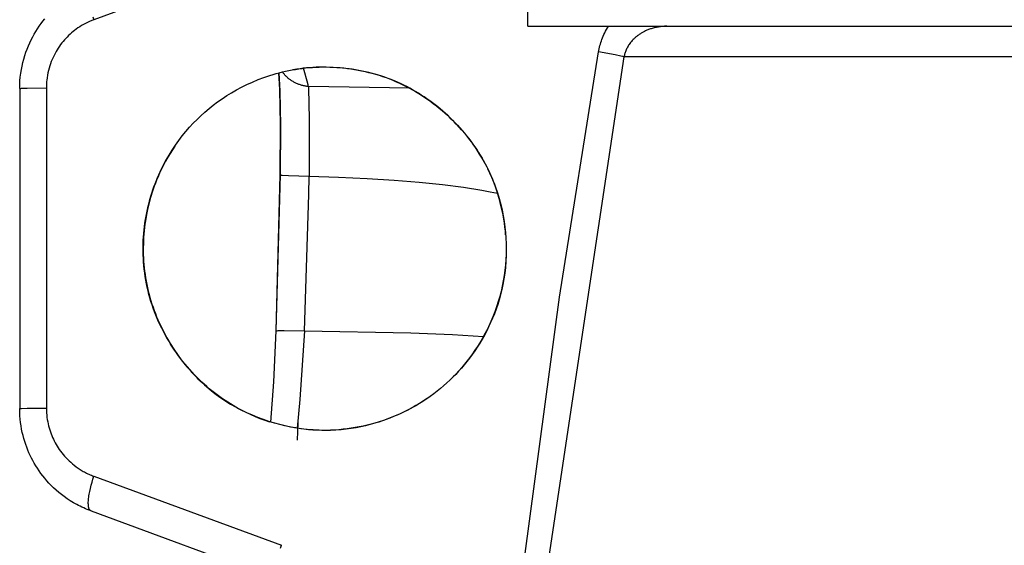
# Model space of a CAD drawing. Header units: millimetres. Extents: x -5878 to -4878, y 4408 to 5408.
# Tile 65 of 119: x -5275 to -5248, y 4895 to 4910. Entities that reach past the tile are written whole.
import ezdxf

# ---------------------------------------------------------------- set-up
doc = ezdxf.new("R2010")
doc.units = ezdxf.units.MM
doc.layers.add('SHOW Mini_Safetyfree Holder', color=7, linetype='Continuous', true_color=0x000000)

msp = doc.modelspace()

# ---------------------------------------------------------------- linework, layer by layer
at = {"layer": 'SHOW Mini_Safetyfree Holder', "color": 18, "lineweight": -3, "true_color": 0x000000}
for points in [[(-5266.964, 4911.657), (-5272.621, 4909.577)], [(-5260.666, 4909.396), (-5260.666, 4911.509)], [(-5272.647, 4909.657), (-5272.621, 4909.577)], [(-5274.666, 4907.683), (-5274.665, 4907.736), (-5274.664, 4907.789), (-5274.661, 4907.842), (-5274.658, 4907.895), (-5274.649, 4907.999), (-5274.636, 4908.102), (-5274.62, 4908.203), (-5274.601, 4908.302), (-5274.579, 4908.399), (-5274.554, 4908.495), (-5274.526, 4908.588), (-5274.495, 4908.68), (-5274.462, 4908.769), (-5274.427, 4908.856), (-5274.389, 4908.941), (-5274.349, 4909.023), (-5274.308, 4909.103), (-5274.265, 4909.181), (-5274.22, 4909.256), (-5274.173, 4909.33), (-5274.125, 4909.4), (-5274.076, 4909.469), (-5274.025, 4909.536), (-5273.973, 4909.6)], [(-5272.621, 4909.577), (-5272.682, 4909.554), (-5272.741, 4909.528), (-5272.799, 4909.502), (-5272.854, 4909.474), (-5272.908, 4909.445), (-5272.961, 4909.414), (-5273.011, 4909.383), (-5273.06, 4909.351), (-5273.107, 4909.318), (-5273.152, 4909.284), (-5273.196, 4909.249), (-5273.239, 4909.213), (-5273.28, 4909.177), (-5273.32, 4909.139), (-5273.358, 4909.101), (-5273.396, 4909.061), (-5273.433, 4909.02), (-5273.469, 4908.979), (-5273.504, 4908.936), (-5273.538, 4908.891), (-5273.571, 4908.845), (-5273.603, 4908.798), (-5273.633, 4908.749), (-5273.663, 4908.699), (-5273.692, 4908.647), (-5273.72, 4908.593), (-5273.746, 4908.538), (-5273.771, 4908.482), (-5273.795, 4908.424), (-5273.817, 4908.364), (-5273.837, 4908.303), (-5273.856, 4908.241), (-5273.873, 4908.178), (-5273.888, 4908.114), (-5273.9, 4908.048), (-5273.911, 4907.981), (-5273.92, 4907.913), (-5273.923, 4907.878), (-5273.926, 4907.843), (-5273.928, 4907.808), (-5273.929, 4907.772), (-5273.93, 4907.736), (-5273.931, 4907.7)], [(-5260.666, 4909.396), (-5258.448, 4909.396)], [(-5258.721, 4908.689), (-5258.713, 4908.733), (-5258.704, 4908.776), (-5258.695, 4908.819), (-5258.684, 4908.863), (-5258.672, 4908.906), (-5258.659, 4908.948), (-5258.644, 4908.991), (-5258.629, 4909.035), (-5258.612, 4909.079), (-5258.593, 4909.123), (-5258.573, 4909.167), (-5258.552, 4909.213), (-5258.528, 4909.258), (-5258.503, 4909.304), (-5258.477, 4909.35), (-5258.448, 4909.396)], [(-5258.448, 4909.396), (-5256.838, 4909.396)], [(-5256.838, 4909.396), (-5256.87, 4909.396), (-5256.902, 4909.395), (-5256.933, 4909.393), (-5256.964, 4909.391), (-5256.994, 4909.388), (-5257.024, 4909.384), (-5257.053, 4909.38), (-5257.082, 4909.375), (-5257.11, 4909.37), (-5257.138, 4909.365), (-5257.165, 4909.359), (-5257.191, 4909.352), (-5257.218, 4909.345), (-5257.243, 4909.338), (-5257.269, 4909.33), (-5257.293, 4909.322), (-5257.317, 4909.314), (-5257.341, 4909.305), (-5257.364, 4909.296), (-5257.387, 4909.287), (-5257.409, 4909.277), (-5257.431, 4909.267), (-5257.452, 4909.257), (-5257.473, 4909.246), (-5257.493, 4909.235), (-5257.513, 4909.225), (-5257.532, 4909.213), (-5257.551, 4909.202), (-5257.569, 4909.191), (-5257.587, 4909.179), (-5257.605, 4909.167), (-5257.622, 4909.155), (-5257.638, 4909.143), (-5257.654, 4909.131), (-5257.67, 4909.119), (-5257.685, 4909.106), (-5257.7, 4909.094), (-5257.715, 4909.081), (-5257.729, 4909.068), (-5257.742, 4909.055), (-5257.768, 4909.03), (-5257.792, 4909.004), (-5257.815, 4908.978), (-5257.837, 4908.951), (-5257.857, 4908.925), (-5257.875, 4908.899), (-5257.893, 4908.873), (-5257.909, 4908.847), (-5257.924, 4908.822), (-5257.937, 4908.796), (-5257.95, 4908.771), (-5257.961, 4908.746), (-5257.971, 4908.722), (-5257.981, 4908.697), (-5257.989, 4908.673), (-5257.997, 4908.649), (-5258.004, 4908.625), (-5258.01, 4908.6), (-5258.016, 4908.576), (-5258.021, 4908.551)], [(-5256.838, 4909.396), (-5206.065, 4909.396)], [(-5264.424, 4855.773), (-5263.706, 4867.286), (-5262.817, 4877.623), (-5261.847, 4886.658), (-5259.795, 4901.944), (-5258.721, 4908.689)], [(-5258.021, 4908.551), (-5258.036, 4908.556), (-5258.055, 4908.561), (-5258.108, 4908.573), (-5258.266, 4908.606), (-5258.721, 4908.689)], [(-5258.021, 4908.551), (-5260.148, 4894.432), (-5261.166, 4886.329), (-5262.14, 4877.191), (-5263.03, 4866.727), (-5263.741, 4855.081)], [(-5206.414, 4908.551), (-5258.021, 4908.551)], [(-5266.918, 4898.319), (-5267.06, 4898.339), (-5267.205, 4898.365), (-5267.352, 4898.395), (-5267.5, 4898.43), (-5267.65, 4898.471), (-5267.801, 4898.516), (-5267.952, 4898.568), (-5268.104, 4898.624), (-5268.257, 4898.687), (-5268.409, 4898.756), (-5268.561, 4898.831), (-5268.636, 4898.87), (-5268.712, 4898.912), (-5268.787, 4898.955), (-5268.861, 4898.999), (-5268.936, 4899.046), (-5269.01, 4899.094), (-5269.083, 4899.143), (-5269.157, 4899.195), (-5269.229, 4899.248), (-5269.301, 4899.303), (-5269.373, 4899.36), (-5269.444, 4899.418), (-5269.514, 4899.478), (-5269.584, 4899.54), (-5269.652, 4899.604), (-5269.72, 4899.669), (-5269.787, 4899.736), (-5269.854, 4899.804), (-5269.919, 4899.874), (-5269.983, 4899.946), (-5270.046, 4900.018), (-5270.108, 4900.093), (-5270.169, 4900.168), (-5270.229, 4900.245), (-5270.288, 4900.324), (-5270.345, 4900.403), (-5270.401, 4900.484), (-5270.456, 4900.566), (-5270.509, 4900.65), (-5270.56, 4900.734), (-5270.611, 4900.819), (-5270.659, 4900.906), (-5270.706, 4900.994), (-5270.752, 4901.082), (-5270.796, 4901.172), (-5270.838, 4901.263), (-5270.878, 4901.354), (-5270.916, 4901.446), (-5270.953, 4901.54), (-5270.987, 4901.634), (-5271.02, 4901.729), (-5271.05, 4901.824), (-5271.079, 4901.92), (-5271.105, 4902.017), (-5271.13, 4902.115), (-5271.152, 4902.213), (-5271.172, 4902.311), (-5271.191, 4902.41), (-5271.207, 4902.509), (-5271.221, 4902.608), (-5271.234, 4902.707), (-5271.244, 4902.807), (-5271.252, 4902.906), (-5271.258, 4903.006), (-5271.263, 4903.105), (-5271.265, 4903.204), (-5271.266, 4903.303), (-5271.264, 4903.401), (-5271.261, 4903.499), (-5271.255, 4903.597), (-5271.248, 4903.694), (-5271.239, 4903.79), (-5271.228, 4903.886), (-5271.216, 4903.981), (-5271.201, 4904.076), (-5271.185, 4904.17), (-5271.167, 4904.263), (-5271.148, 4904.356), (-5271.127, 4904.447), (-5271.104, 4904.538), (-5271.079, 4904.628), (-5271.054, 4904.717), (-5271.026, 4904.805), (-5270.997, 4904.892), (-5270.967, 4904.978), (-5270.935, 4905.063), (-5270.902, 4905.147), (-5270.868, 4905.229), (-5270.832, 4905.311), (-5270.795, 4905.391), (-5270.719, 4905.548), (-5270.638, 4905.7), (-5270.553, 4905.847), (-5270.465, 4905.989), (-5270.375, 4906.125), (-5270.282, 4906.255), (-5270.186, 4906.38), (-5270.089, 4906.5), (-5269.989, 4906.615), (-5269.886, 4906.726), (-5269.781, 4906.832), (-5269.673, 4906.935), (-5269.563, 4907.035), (-5269.45, 4907.131), (-5269.333, 4907.225), (-5269.214, 4907.315), (-5269.091, 4907.402), (-5268.964, 4907.487), (-5268.832, 4907.568), (-5268.696, 4907.646), (-5268.555, 4907.721), (-5268.408, 4907.793), (-5268.256, 4907.862), (-5268.099, 4907.927), (-5267.938, 4907.987), (-5267.772, 4908.043), (-5267.688, 4908.069), (-5267.602, 4908.093), (-5267.516, 4908.117), (-5267.428, 4908.139), (-5267.34, 4908.159), (-5267.251, 4908.178), (-5267.161, 4908.195), (-5267.07, 4908.211), (-5266.979, 4908.225), (-5266.886, 4908.237), (-5266.793, 4908.248), (-5266.7, 4908.257), (-5266.605, 4908.264), (-5266.511, 4908.27), (-5266.415, 4908.274), (-5266.32, 4908.276), (-5266.224, 4908.276), (-5266.127, 4908.274), (-5266.03, 4908.27), (-5265.933, 4908.265), (-5265.836, 4908.257), (-5265.738, 4908.248), (-5265.64, 4908.237), (-5265.542, 4908.223), (-5265.444, 4908.208), (-5265.347, 4908.191), (-5265.249, 4908.172), (-5265.151, 4908.15), (-5265.054, 4908.127), (-5264.957, 4908.102), (-5264.861, 4908.075), (-5264.765, 4908.046), (-5264.669, 4908.015), (-5264.574, 4907.982), (-5264.48, 4907.947), (-5264.387, 4907.91), (-5264.294, 4907.871), (-5264.202, 4907.83), (-5264.112, 4907.788), (-5264.022, 4907.743), (-5263.933, 4907.696), (-5263.845, 4907.648), (-5263.759, 4907.598), (-5263.673, 4907.546), (-5263.589, 4907.493), (-5263.506, 4907.438), (-5263.424, 4907.381), (-5263.343, 4907.323), (-5263.264, 4907.263), (-5263.185, 4907.202), (-5263.108, 4907.14), (-5263.033, 4907.077), (-5262.959, 4907.012), (-5262.886, 4906.946), (-5262.814, 4906.879), (-5262.744, 4906.81), (-5262.676, 4906.741), (-5262.609, 4906.671), (-5262.543, 4906.599), (-5262.479, 4906.527), (-5262.417, 4906.454), (-5262.356, 4906.38), (-5262.297, 4906.306), (-5262.239, 4906.231), (-5262.183, 4906.155), (-5262.129, 4906.078), (-5262.077, 4906.001), (-5262.026, 4905.924), (-5261.978, 4905.846), (-5261.931, 4905.767), (-5261.886, 4905.689), (-5261.842, 4905.61), (-5261.801, 4905.531), (-5261.761, 4905.451), (-5261.723, 4905.371), (-5261.687, 4905.292), (-5261.653, 4905.212), (-5261.62, 4905.132), (-5261.589, 4905.052), (-5261.559, 4904.971), (-5261.505, 4904.811), (-5261.456, 4904.652), (-5261.414, 4904.492), (-5261.378, 4904.334), (-5261.347, 4904.177), (-5261.321, 4904.021), (-5261.301, 4903.868), (-5261.285, 4903.716), (-5261.274, 4903.567), (-5261.268, 4903.42), (-5261.266, 4903.276)], [(-5267.489, 4905.306), (-5267.478, 4906.689), (-5267.501, 4907.658), (-5267.525, 4908.114)], [(-5267.484, 4905.308), (-5267.473, 4906.668), (-5267.494, 4907.619), (-5267.517, 4908.117)], [(-5266.712, 4907.734), (-5266.734, 4907.737), (-5266.757, 4907.741), (-5266.779, 4907.744), (-5266.802, 4907.748), (-5266.824, 4907.753), (-5266.846, 4907.758), (-5266.868, 4907.763), (-5266.89, 4907.769), (-5266.912, 4907.775), (-5266.934, 4907.782), (-5266.955, 4907.789), (-5266.977, 4907.797), (-5266.998, 4907.805), (-5267.018, 4907.813), (-5267.039, 4907.822), (-5267.059, 4907.831), (-5267.079, 4907.841), (-5267.099, 4907.851), (-5267.118, 4907.861), (-5267.137, 4907.872), (-5267.156, 4907.883), (-5267.174, 4907.894), (-5267.192, 4907.906), (-5267.21, 4907.919), (-5267.227, 4907.931), (-5267.244, 4907.944), (-5267.26, 4907.958), (-5267.276, 4907.971), (-5267.292, 4907.985), (-5267.308, 4908), (-5267.322, 4908.014), (-5267.337, 4908.029), (-5267.349, 4908.042), (-5267.361, 4908.055), (-5267.373, 4908.069), (-5267.384, 4908.083), (-5267.395, 4908.096), (-5267.406, 4908.111), (-5267.416, 4908.125), (-5267.426, 4908.139)], [(-5261.806, 4905.541), (-5261.866, 4905.654), (-5261.929, 4905.767), (-5261.996, 4905.879), (-5262.067, 4905.99), (-5262.115, 4906.062), (-5262.164, 4906.133), (-5262.216, 4906.204), (-5262.268, 4906.274), (-5262.378, 4906.413), (-5262.494, 4906.549), (-5262.615, 4906.682), (-5262.742, 4906.812), (-5262.874, 4906.938), (-5263.011, 4907.061), (-5263.152, 4907.179), (-5263.225, 4907.236), (-5263.298, 4907.292), (-5263.373, 4907.347), (-5263.449, 4907.4), (-5263.526, 4907.452), (-5263.603, 4907.503), (-5263.682, 4907.552), (-5263.762, 4907.6), (-5263.842, 4907.647), (-5263.924, 4907.692), (-5264.006, 4907.735), (-5264.089, 4907.777), (-5264.174, 4907.817), (-5264.258, 4907.855), (-5264.344, 4907.892), (-5264.43, 4907.927), (-5264.517, 4907.96), (-5264.605, 4907.991), (-5264.693, 4908.021), (-5264.781, 4908.049), (-5264.87, 4908.075), (-5264.96, 4908.1), (-5265.05, 4908.123), (-5265.14, 4908.144), (-5265.231, 4908.164), (-5265.321, 4908.182), (-5265.412, 4908.198), (-5265.504, 4908.212), (-5265.595, 4908.225), (-5265.686, 4908.237), (-5265.777, 4908.247), (-5265.869, 4908.255), (-5266.051, 4908.266), (-5266.232, 4908.271), (-5266.412, 4908.27), (-5266.502, 4908.267), (-5266.591, 4908.262), (-5266.68, 4908.256), (-5266.768, 4908.249), (-5266.856, 4908.24), (-5266.943, 4908.229), (-5267.029, 4908.217), (-5267.14, 4908.199)], [(-5266.712, 4907.734), (-5266.713, 4907.739), (-5266.714, 4907.743), (-5266.716, 4907.752), (-5266.723, 4907.789), (-5266.727, 4907.807), (-5266.729, 4907.816), (-5266.732, 4907.825), (-5266.847, 4908.241)], [(-5266.767, 4908.251), (-5266.767, 4908.249)], [(-5274.666, 4907.683), (-5274.666, 4907.683), (-5274.666, 4907.683), (-5274.666, 4907.683), (-5274.666, 4907.683), (-5274.665, 4907.683), (-5274.665, 4907.683), (-5274.665, 4907.683), (-5274.665, 4907.683), (-5274.665, 4907.683), (-5274.665, 4907.683), (-5274.664, 4907.683), (-5274.664, 4907.684), (-5274.664, 4907.684), (-5274.663, 4907.684), (-5274.663, 4907.684), (-5274.662, 4907.684), (-5274.661, 4907.684), (-5274.659, 4907.685), (-5274.657, 4907.685), (-5274.654, 4907.685), (-5274.647, 4907.686), (-5274.638, 4907.687), (-5274.616, 4907.688), (-5274.461, 4907.693), (-5273.931, 4907.7)], [(-5274.666, 4907.683), (-5274.666, 4898.869)], [(-5273.931, 4907.7), (-5273.931, 4898.887)], [(-5266.712, 4907.734), (-5266.711, 4907.714), (-5266.709, 4907.693), (-5266.689, 4906.836), (-5266.696, 4905.271)], [(-5263.92, 4907.69), (-5266.712, 4907.734)], [(-5270.395, 4906.095), (-5270.461, 4905.996), (-5270.525, 4905.895), (-5270.587, 4905.792), (-5270.647, 4905.686), (-5270.705, 4905.578), (-5270.761, 4905.467), (-5270.814, 4905.354), (-5270.865, 4905.238), (-5270.898, 4905.158), (-5270.929, 4905.077), (-5270.96, 4904.994), (-5270.989, 4904.911), (-5271.017, 4904.827), (-5271.043, 4904.742), (-5271.068, 4904.656), (-5271.091, 4904.57), (-5271.134, 4904.395), (-5271.171, 4904.217), (-5271.202, 4904.037), (-5271.215, 4903.947), (-5271.227, 4903.856), (-5271.237, 4903.764), (-5271.245, 4903.672), (-5271.252, 4903.58), (-5271.257, 4903.488), (-5271.26, 4903.396), (-5271.262, 4903.303), (-5271.262, 4903.21), (-5271.261, 4903.118), (-5271.258, 4903.025), (-5271.252, 4902.932), (-5271.246, 4902.839), (-5271.237, 4902.747), (-5271.227, 4902.654), (-5271.214, 4902.562), (-5271.2, 4902.47), (-5271.185, 4902.378), (-5271.167, 4902.287), (-5271.147, 4902.196), (-5271.126, 4902.105), (-5271.103, 4902.015), (-5271.078, 4901.926), (-5271.051, 4901.837), (-5271.023, 4901.748), (-5270.993, 4901.66), (-5270.961, 4901.573), (-5270.928, 4901.486), (-5270.894, 4901.4), (-5270.858, 4901.314), (-5270.82, 4901.23), (-5270.781, 4901.146), (-5270.699, 4900.981), (-5270.612, 4900.82), (-5270.519, 4900.662), (-5270.422, 4900.509), (-5270.321, 4900.36), (-5270.215, 4900.216), (-5270.105, 4900.077), (-5270.049, 4900.01), (-5269.992, 4899.944), (-5269.934, 4899.879), (-5269.875, 4899.816), (-5269.816, 4899.754), (-5269.756, 4899.694), (-5269.695, 4899.635), (-5269.633, 4899.578), (-5269.571, 4899.522), (-5269.508, 4899.467), (-5269.381, 4899.362), (-5269.252, 4899.263), (-5269.121, 4899.169), (-5268.989, 4899.08), (-5268.855, 4898.997), (-5268.721, 4898.919), (-5268.586, 4898.846), (-5268.451, 4898.779), (-5268.316, 4898.716), (-5268.182, 4898.657), (-5268.047, 4898.604), (-5267.914, 4898.555), (-5267.782, 4898.511)], [(-5261.28, 4903.653), (-5261.289, 4903.76), (-5261.301, 4903.869), (-5261.316, 4903.98), (-5261.333, 4904.091), (-5261.352, 4904.203), (-5261.375, 4904.316), (-5261.4, 4904.43), (-5261.429, 4904.545), (-5261.46, 4904.66), (-5261.495, 4904.775), (-5261.532, 4904.891), (-5261.573, 4905.007), (-5261.617, 4905.123), (-5261.665, 4905.238), (-5261.716, 4905.354), (-5261.77, 4905.469)], [(-5267.602, 4901.013), (-5267.489, 4905.306)], [(-5267.598, 4901.011), (-5267.484, 4905.304)], [(-5267.484, 4905.308), (-5267.485, 4905.307), (-5267.486, 4905.307), (-5267.487, 4905.307), (-5267.487, 4905.307), (-5267.487, 4905.307), (-5267.488, 4905.307), (-5267.488, 4905.307), (-5267.488, 4905.307), (-5267.488, 4905.307), (-5267.488, 4905.307), (-5267.488, 4905.307), (-5267.488, 4905.307), (-5267.488, 4905.307), (-5267.488, 4905.307), (-5267.488, 4905.307), (-5267.488, 4905.307), (-5267.488, 4905.307), (-5267.488, 4905.307), (-5267.489, 4905.307), (-5267.489, 4905.307), (-5267.489, 4905.306), (-5267.489, 4905.306), (-5267.489, 4905.306), (-5267.489, 4905.306), (-5267.489, 4905.306), (-5267.489, 4905.306), (-5267.489, 4905.306), (-5267.489, 4905.306), (-5267.489, 4905.306), (-5267.489, 4905.306), (-5267.489, 4905.306), (-5267.489, 4905.306), (-5267.489, 4905.306), (-5267.489, 4905.306), (-5267.489, 4905.306), (-5267.489, 4905.306), (-5267.489, 4905.306), (-5267.489, 4905.306), (-5267.489, 4905.306), (-5267.489, 4905.306), (-5267.489, 4905.306), (-5267.489, 4905.306), (-5267.489, 4905.306), (-5267.489, 4905.306), (-5267.489, 4905.306), (-5267.489, 4905.306), (-5267.489, 4905.306), (-5267.489, 4905.306), (-5267.489, 4905.306), (-5267.489, 4905.306), (-5267.489, 4905.306), (-5267.489, 4905.306), (-5267.489, 4905.306), (-5267.489, 4905.306), (-5267.489, 4905.306), (-5267.489, 4905.306), (-5267.489, 4905.306), (-5267.489, 4905.306), (-5267.489, 4905.306)], [(-5267.489, 4905.306), (-5267.489, 4905.306), (-5267.489, 4905.306), (-5267.489, 4905.306), (-5267.489, 4905.306), (-5267.488, 4905.306), (-5267.488, 4905.306), (-5267.488, 4905.306), (-5267.488, 4905.306), (-5267.488, 4905.305), (-5267.488, 4905.305), (-5267.487, 4905.305), (-5267.487, 4905.305), (-5267.487, 4905.305), (-5267.486, 4905.305), (-5267.486, 4905.305), (-5267.485, 4905.305), (-5267.484, 4905.304), (-5267.482, 4905.304), (-5267.476, 4905.303), (-5267.459, 4905.301), (-5267.435, 4905.3), (-5267.266, 4905.29), (-5266.696, 4905.271)], [(-5266.822, 4901.012), (-5266.703, 4904.764), (-5266.696, 4905.271)], [(-5266.696, 4905.271), (-5265.88, 4905.247), (-5265.097, 4905.21), (-5264.355, 4905.162), (-5263.661, 4905.104), (-5263.021, 4905.037), (-5262.443, 4904.963), (-5261.935, 4904.884), (-5261.709, 4904.843), (-5261.503, 4904.801)], [(-5261.266, 4903.276), (-5261.268, 4903.098), (-5261.276, 4902.925), (-5261.289, 4902.759), (-5261.306, 4902.598), (-5261.329, 4902.443), (-5261.355, 4902.292), (-5261.385, 4902.147), (-5261.42, 4902.006), (-5261.458, 4901.869), (-5261.499, 4901.736), (-5261.544, 4901.607), (-5261.591, 4901.482), (-5261.642, 4901.36), (-5261.695, 4901.241), (-5261.75, 4901.125), (-5261.808, 4901.011), (-5261.868, 4900.9), (-5261.929, 4900.791), (-5261.993, 4900.684), (-5262.058, 4900.58), (-5262.125, 4900.478), (-5262.194, 4900.378), (-5262.265, 4900.28), (-5262.338, 4900.184), (-5262.413, 4900.091), (-5262.49, 4900), (-5262.569, 4899.911), (-5262.649, 4899.824), (-5262.731, 4899.74), (-5262.815, 4899.657), (-5262.901, 4899.577), (-5262.989, 4899.499), (-5263.079, 4899.423), (-5263.17, 4899.349), (-5263.263, 4899.278), (-5263.359, 4899.208), (-5263.455, 4899.141), (-5263.554, 4899.076), (-5263.655, 4899.013), (-5263.757, 4898.952), (-5263.862, 4898.893), (-5263.968, 4898.837), (-5264.076, 4898.783), (-5264.186, 4898.731), (-5264.298, 4898.681), (-5264.412, 4898.634), (-5264.528, 4898.589), (-5264.645, 4898.546), (-5264.765, 4898.505), (-5264.886, 4898.467), (-5265.011, 4898.432), (-5265.137, 4898.399), (-5265.266, 4898.37), (-5265.398, 4898.344), (-5265.533, 4898.322), (-5265.672, 4898.303), (-5265.814, 4898.288), (-5265.959, 4898.278), (-5266.108, 4898.272), (-5266.261, 4898.271), (-5266.419, 4898.275), (-5266.58, 4898.284), (-5266.747, 4898.299), (-5266.918, 4898.319)], [(-5261.266, 4903.276), (-5261.268, 4903.126), (-5261.275, 4902.978), (-5261.286, 4902.829), (-5261.301, 4902.682), (-5261.321, 4902.534), (-5261.345, 4902.388), (-5261.374, 4902.243), (-5261.406, 4902.099), (-5261.443, 4901.956), (-5261.484, 4901.816), (-5261.528, 4901.677), (-5261.577, 4901.539)], [(-5261.577, 4901.539), (-5261.63, 4901.402), (-5261.685, 4901.269), (-5261.743, 4901.141), (-5261.802, 4901.017), (-5261.864, 4900.897), (-5261.928, 4900.782), (-5261.993, 4900.67), (-5262.061, 4900.562), (-5262.13, 4900.458), (-5262.201, 4900.357), (-5262.273, 4900.26), (-5262.347, 4900.165), (-5262.423, 4900.074), (-5262.5, 4899.985), (-5262.578, 4899.899), (-5262.657, 4899.815), (-5262.722, 4899.749)], [(-5267.751, 4898.502), (-5267.666, 4899.605), (-5267.602, 4901.013)], [(-5267.745, 4898.5), (-5267.661, 4899.607), (-5267.598, 4901.011)], [(-5267.602, 4901.013), (-5267.602, 4901.013), (-5267.602, 4901.013), (-5267.602, 4901.013), (-5267.602, 4901.014), (-5267.602, 4901.014), (-5267.602, 4901.014), (-5267.602, 4901.014), (-5267.602, 4901.014), (-5267.601, 4901.014), (-5267.601, 4901.014), (-5267.601, 4901.014), (-5267.601, 4901.014), (-5267.6, 4901.014), (-5267.6, 4901.015), (-5267.6, 4901.015), (-5267.599, 4901.015), (-5267.598, 4901.015), (-5267.597, 4901.015), (-5267.595, 4901.015), (-5267.593, 4901.016), (-5267.589, 4901.016), (-5267.582, 4901.017), (-5267.573, 4901.017), (-5267.549, 4901.018), (-5267.48, 4901.02), (-5267.383, 4901.02), (-5266.822, 4901.012)], [(-5266.822, 4901.012), (-5266.949, 4899.12), (-5267.023, 4898.334)], [(-5266.822, 4901.012), (-5263.888, 4900.957), (-5262.748, 4900.911), (-5261.89, 4900.859)], [(-5263.439, 4899.152), (-5263.516, 4899.1), (-5263.593, 4899.05), (-5263.671, 4899.002), (-5263.75, 4898.955), (-5263.83, 4898.909), (-5263.91, 4898.865), (-5263.992, 4898.823), (-5264.073, 4898.782), (-5264.171, 4898.736), (-5264.269, 4898.692), (-5264.369, 4898.65), (-5264.47, 4898.61), (-5264.571, 4898.572), (-5264.674, 4898.536), (-5264.777, 4898.503), (-5264.882, 4898.472), (-5264.988, 4898.443), (-5265.095, 4898.416), (-5265.203, 4898.391), (-5265.312, 4898.369), (-5265.422, 4898.348), (-5265.534, 4898.331), (-5265.646, 4898.315), (-5265.76, 4898.302), (-5265.874, 4898.291), (-5265.99, 4898.282), (-5266.107, 4898.276), (-5266.226, 4898.273), (-5266.346, 4898.273), (-5266.467, 4898.276), (-5266.59, 4898.282), (-5266.715, 4898.292), (-5266.841, 4898.305), (-5266.97, 4898.322), (-5267.1, 4898.343), (-5267.232, 4898.368), (-5267.366, 4898.397), (-5267.503, 4898.43), (-5267.641, 4898.469), (-5267.782, 4898.511)], [(-5274.666, 4898.869), (-5274.666, 4898.869), (-5274.666, 4898.869), (-5274.666, 4898.87), (-5274.666, 4898.87), (-5274.665, 4898.87), (-5274.665, 4898.87), (-5274.665, 4898.87), (-5274.665, 4898.87), (-5274.665, 4898.87), (-5274.665, 4898.87), (-5274.664, 4898.87), (-5274.664, 4898.87), (-5274.664, 4898.87), (-5274.663, 4898.871), (-5274.663, 4898.871), (-5274.662, 4898.871), (-5274.661, 4898.871), (-5274.659, 4898.871), (-5274.657, 4898.872), (-5274.654, 4898.872), (-5274.647, 4898.873), (-5274.638, 4898.874), (-5274.616, 4898.875), (-5274.461, 4898.88), (-5273.931, 4898.887)], [(-5274.666, 4898.869), (-5274.666, 4898.869), (-5274.666, 4898.869), (-5274.666, 4898.869), (-5274.666, 4898.869), (-5274.666, 4898.869), (-5274.665, 4898.869)], [(-5272.701, 4896.054), (-5272.753, 4896.073), (-5272.803, 4896.093), (-5272.854, 4896.114), (-5272.903, 4896.136), (-5272.952, 4896.159), (-5273, 4896.182), (-5273.047, 4896.206), (-5273.093, 4896.231), (-5273.184, 4896.282), (-5273.271, 4896.335), (-5273.356, 4896.391), (-5273.437, 4896.448), (-5273.515, 4896.507), (-5273.59, 4896.567), (-5273.661, 4896.629), (-5273.73, 4896.693), (-5273.796, 4896.757), (-5273.859, 4896.822), (-5273.918, 4896.888), (-5273.976, 4896.955), (-5274.03, 4897.022), (-5274.081, 4897.09), (-5274.13, 4897.159), (-5274.177, 4897.228), (-5274.221, 4897.298), (-5274.263, 4897.368), (-5274.303, 4897.439), (-5274.341, 4897.511), (-5274.377, 4897.584), (-5274.411, 4897.658), (-5274.443, 4897.732), (-5274.473, 4897.809), (-5274.501, 4897.886), (-5274.527, 4897.966), (-5274.551, 4898.047), (-5274.573, 4898.131), (-5274.594, 4898.216), (-5274.612, 4898.304), (-5274.628, 4898.394), (-5274.641, 4898.486), (-5274.651, 4898.58), (-5274.659, 4898.675), (-5274.664, 4898.771), (-5274.666, 4898.869)], [(-5273.931, 4898.887), (-5273.93, 4898.821), (-5273.926, 4898.756), (-5273.921, 4898.692), (-5273.914, 4898.63), (-5273.905, 4898.569), (-5273.895, 4898.509), (-5273.883, 4898.451), (-5273.869, 4898.394), (-5273.854, 4898.339), (-5273.838, 4898.285), (-5273.821, 4898.232), (-5273.802, 4898.18), (-5273.782, 4898.129), (-5273.761, 4898.079), (-5273.738, 4898.03), (-5273.714, 4897.981), (-5273.689, 4897.933), (-5273.662, 4897.886), (-5273.634, 4897.839), (-5273.605, 4897.792), (-5273.574, 4897.746), (-5273.541, 4897.701), (-5273.507, 4897.655), (-5273.471, 4897.61), (-5273.432, 4897.566), (-5273.392, 4897.522), (-5273.351, 4897.478), (-5273.307, 4897.435), (-5273.261, 4897.393), (-5273.213, 4897.352), (-5273.163, 4897.312), (-5273.112, 4897.272), (-5273.058, 4897.234), (-5273.002, 4897.198), (-5272.944, 4897.162), (-5272.914, 4897.145), (-5272.884, 4897.128), (-5272.853, 4897.112), (-5272.821, 4897.096), (-5272.789, 4897.08), (-5272.757, 4897.065), (-5272.724, 4897.051), (-5272.69, 4897.036), (-5272.656, 4897.023), (-5272.621, 4897.01)], [(-5267.008, 4898.477), (-5267.02, 4898.001)], [(-5272.701, 4896.054), (-5272.702, 4896.054), (-5272.703, 4896.055), (-5272.705, 4896.055), (-5272.706, 4896.056), (-5272.707, 4896.056), (-5272.708, 4896.057), (-5272.71, 4896.058), (-5272.711, 4896.058), (-5272.712, 4896.059), (-5272.713, 4896.06), (-5272.714, 4896.06), (-5272.716, 4896.061), (-5272.717, 4896.062), (-5272.718, 4896.063), (-5272.719, 4896.064), (-5272.72, 4896.065), (-5272.721, 4896.066), (-5272.723, 4896.067), (-5272.724, 4896.068), (-5272.725, 4896.069), (-5272.726, 4896.07), (-5272.727, 4896.071), (-5272.728, 4896.072), (-5272.729, 4896.073), (-5272.731, 4896.075), (-5272.733, 4896.078), (-5272.735, 4896.081), (-5272.737, 4896.083), (-5272.739, 4896.086), (-5272.741, 4896.089), (-5272.743, 4896.092), (-5272.745, 4896.096), (-5272.747, 4896.099), (-5272.749, 4896.103), (-5272.75, 4896.106), (-5272.752, 4896.11), (-5272.754, 4896.114), (-5272.755, 4896.118), (-5272.757, 4896.122), (-5272.758, 4896.126), (-5272.759, 4896.131), (-5272.761, 4896.135), (-5272.763, 4896.145), (-5272.766, 4896.155), (-5272.768, 4896.165), (-5272.77, 4896.177), (-5272.771, 4896.188), (-5272.773, 4896.2), (-5272.774, 4896.213), (-5272.775, 4896.226), (-5272.775, 4896.239), (-5272.776, 4896.253), (-5272.776, 4896.268), (-5272.776, 4896.298), (-5272.774, 4896.33), (-5272.772, 4896.364), (-5272.769, 4896.399), (-5272.764, 4896.436), (-5272.759, 4896.474), (-5272.753, 4896.513), (-5272.737, 4896.593), (-5272.719, 4896.676), (-5272.697, 4896.76), (-5272.674, 4896.845), (-5272.648, 4896.928), (-5272.621, 4897.01)], [(-5272.621, 4897.01), (-5267.452, 4895.109)], [(-5272.701, 4896.054), (-5267.532, 4894.153)], [(-5267.479, 4895.028), (-5267.452, 4895.109)]]:
    msp.add_lwpolyline(points, dxfattribs=at)

doc.saveas('drawing.dxf')
